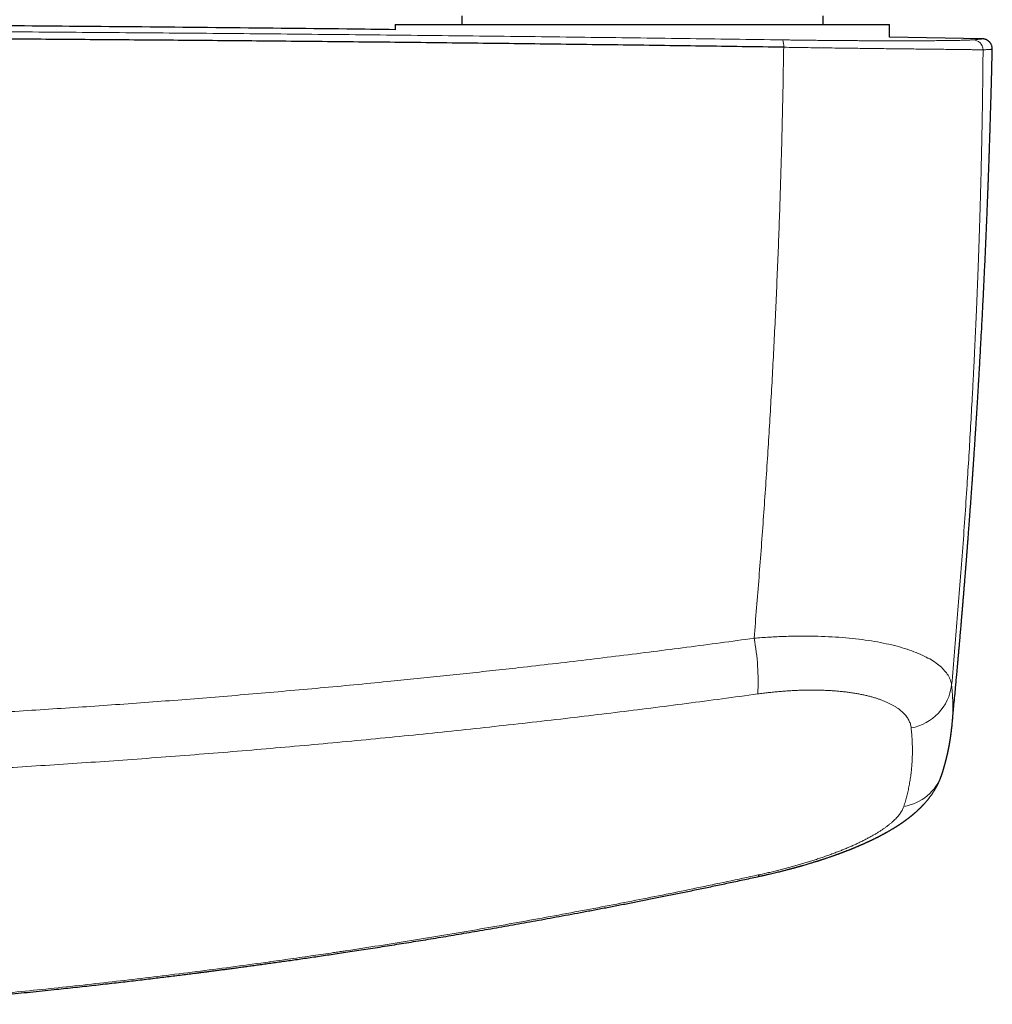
# Model space of a CAD drawing. Header units: millimetres. Extents: x 8 to 776, y 12 to 553.
# Tile 23 of 59: x 441 to 498, y 229 to 287. Entities that reach past the tile are written whole.
import ezdxf

# ---------------------------------------------------------------- set-up
doc = ezdxf.new("R2010")
doc.units = ezdxf.units.MM

msp = doc.modelspace()

# ---------------------------------------------------------------- linework, layer by layer
at = {"color": 7, "linetype": 'Continuous', "lineweight": 30}
for p, q in [((466.9, 287.143), (466.9, 286.643)), ((488.1, 286.643), (488.1, 287.143)), ((463, 286.643), (463, 286.328)), ((463, 286.643), (463, 286.328)), ((463, 286.643), (492, 286.643)), ((492, 285.893), (492, 286.643)), ((492, 285.893), (492, 286.643)), ((497.421, 285.804), (492, 285.904)), ((497.421, 285.804), (497.423, 285.804)), ((498.025, 285.189), (498.025, 285.189)), ((495.659, 245.495), (495.656, 245.468))]:
    msp.add_line(p, q, dxfattribs=at)
at = {"color": 8, "linetype": 'Continuous', "lineweight": 0, "flags": 128}
msp.add_lwpolyline([(484.294, 236.748), (484.306, 236.728), (484.316, 236.71), (484.327, 236.696), (484.336, 236.685), (484.345, 236.677), (484.354, 236.672), (484.361, 236.67), (484.366, 236.67)], dxfattribs=at)
at = {"color": 8, "linetype": 'Continuous', "lineweight": 0}
for centre, radius, start, end in [((484.68, 285.401), 1.109, 355.17612, 17.76897), ((496.884, 285.145), 0.599, 1.05711, 88.69191), ((471.132, 248.146), 13.154, 356.6055, 10.91665), ((492.734, 248.253), 2.928, 280.45191, 352.85011), ((492.4, 243.554), 2.816, 278.85061, 341.22762)]:
    msp.add_arc(centre, radius, start, end, dxfattribs=at)
at = {"color": 7, "linetype": 'Continuous', "lineweight": 30}
for points, knots in [([(463, 286.338), (462.05, 286.35), (458.537, 286.394), (452.463, 286.458), (444.989, 286.527), (437.729, 286.584), (430.683, 286.628), (423.636, 286.663), (416.59, 286.688), (409.543, 286.703), (402.282, 286.708), (394.809, 286.703), (387.121, 286.685), (379.434, 286.655), (371.747, 286.614), (364.06, 286.561), (356.373, 286.496), (349.019, 286.423), (344.229, 286.367), (342, 286.341)], [0, 0, 0, 0, 0.023559, 0.087088, 0.150617, 0.208853, 0.267088, 0.325324, 0.383561, 0.441797, 0.500033, 0.563564, 0.627094, 0.690625, 0.754155, 0.817685, 0.881214, 0.944743, 1, 1, 1, 1]), ([(485.785, 285.308), (484.165, 285.331), (480.925, 285.377), (476.062, 285.441), (471.196, 285.501), (466.328, 285.558), (461.458, 285.61), (456.679, 285.657), (451.99, 285.699), (447.393, 285.736), (442.795, 285.77), (438.195, 285.801), (433.594, 285.828), (428.992, 285.851), (424.39, 285.87), (419.787, 285.886), (415.183, 285.898), (410.606, 285.906), (406.057, 285.91), (401.534, 285.911), (397.012, 285.909), (392.463, 285.903), (387.886, 285.893), (383.282, 285.88), (378.679, 285.863), (374.077, 285.842), (369.503, 285.818), (364.957, 285.79), (360.44, 285.759), (355.924, 285.724), (351.379, 285.686), (346.805, 285.643), (342.201, 285.597), (337.6, 285.547), (333, 285.494), (328.402, 285.436), (323.807, 285.375), (320.746, 285.332), (319.215, 285.31)], [0, 0, 0, 0, 0.0292677, 0.0585355, 0.0878036, 0.1170719, 0.1463404, 0.1756091, 0.2032055, 0.230802, 0.2583986, 0.2859954, 0.3135923, 0.3411894, 0.3687865, 0.3963837, 0.423981, 0.4515783, 0.4786829, 0.5057876, 0.5328922, 0.5599969, 0.5875944, 0.6151918, 0.6427893, 0.6703867, 0.697984, 0.7250885, 0.7521929, 0.7792972, 0.8064015, 0.8340588, 0.8617159, 0.889373, 0.9170299, 0.9446868, 0.9723434, 1, 1, 1, 1]), ([(498.025, 285.189), (498.025, 285.212), (498.025, 285.256), (498.015, 285.321), (498, 285.381), (497.98, 285.435), (497.957, 285.484), (497.931, 285.529), (497.902, 285.569), (497.873, 285.605), (497.843, 285.636), (497.812, 285.663), (497.778, 285.689), (497.743, 285.713), (497.709, 285.733), (497.682, 285.746), (497.655, 285.758), (497.625, 285.77), (497.596, 285.779), (497.572, 285.785), (497.553, 285.79), (497.535, 285.794), (497.518, 285.796), (497.502, 285.799), (497.487, 285.801), (497.473, 285.802), (497.46, 285.803), (497.447, 285.804), (497.435, 285.804), (497.428, 285.804), (497.424, 285.804)], [0, 0, 0, 0, 0.032515, 0.0640077, 0.0941278, 0.1225777, 0.1491229, 0.1735955, 0.2000864, 0.2237707, 0.2466455, 0.2689886, 0.2907915, 0.3172829, 0.3412472, 0.3617976, 0.3803703, 0.4190042, 0.4603129, 0.4931049, 0.5276895, 0.5654169, 0.6073483, 0.6535252, 0.7039784, 0.7554863, 0.8108314, 0.8700259, 0.9330794, 1, 1, 1, 1]), ([(495.659, 245.495), (495.66, 245.508), (495.664, 245.541), (495.669, 245.596), (495.677, 245.683), (495.688, 245.797), (495.703, 245.947), (495.718, 246.114), (495.736, 246.297), (495.78, 246.766), (495.829, 247.289), (495.882, 247.862), (495.914, 248.208), (495.949, 248.596), (495.976, 248.893), (495.994, 249.097), (496.001, 249.167), (496.006, 249.231), (496.012, 249.289), (496.016, 249.343), (496.021, 249.392), (496.025, 249.437), (496.028, 249.473), (496.031, 249.503), (496.033, 249.529), (496.035, 249.557), (496.039, 249.592), (496.042, 249.636), (496.047, 249.687), (496.053, 249.75), (496.059, 249.827), (496.067, 249.917), (496.076, 250.018), (496.086, 250.127), (496.096, 250.239), (496.114, 250.445), (496.139, 250.741), (496.173, 251.123), (496.2, 251.447), (496.223, 251.715), (496.242, 251.933), (496.26, 252.155), (496.28, 252.385), (496.299, 252.622), (496.32, 252.867), (496.341, 253.118), (496.362, 253.378), (496.383, 253.642), (496.405, 253.909), (496.427, 254.18), (496.445, 254.407), (496.46, 254.589), (496.47, 254.719), (496.48, 254.843), (496.489, 254.96), (496.498, 255.073), (496.507, 255.182), (496.515, 255.285), (496.522, 255.379), (496.529, 255.464), (496.535, 255.539), (496.54, 255.605), (496.544, 255.661), (496.548, 255.707), (496.55, 255.743), (496.552, 255.77), (496.554, 255.795), (496.556, 255.822), (496.559, 255.858), (496.563, 255.905), (496.567, 255.964), (496.573, 256.038), (496.58, 256.128), (496.588, 256.236), (496.597, 256.354), (496.607, 256.479), (496.617, 256.61), (496.627, 256.747), (496.638, 256.893), (496.65, 257.048), (496.662, 257.212), (496.675, 257.385), (496.688, 257.561), (496.702, 257.74), (496.715, 257.922), (496.729, 258.111), (496.743, 258.307), (496.757, 258.505), (496.774, 258.734), (496.792, 258.99), (496.812, 259.27), (496.831, 259.54), (496.85, 259.799), (496.867, 260.048), (496.883, 260.285), (496.899, 260.512), (496.914, 260.728), (496.928, 260.934), (496.941, 261.129), (496.953, 261.313), (496.965, 261.486), (496.976, 261.649), (496.986, 261.806), (496.996, 261.962), (497.007, 262.123), (497.018, 262.289), (497.029, 262.462), (497.042, 262.664), (497.057, 262.898), (497.074, 263.165), (497.092, 263.444), (497.11, 263.735), (497.129, 264.035), (497.148, 264.345), (497.168, 264.664), (497.188, 264.995), (497.207, 265.313), (497.225, 265.617), (497.242, 265.905), (497.259, 266.199), (497.276, 266.496), (497.299, 266.891), (497.326, 267.386), (497.363, 268.054), (497.404, 268.8), (497.447, 269.627), (497.489, 270.464), (497.531, 271.311), (497.572, 272.169), (497.606, 272.901), (497.633, 273.504), (497.649, 273.879), (497.661, 274.16), (497.669, 274.343), (497.677, 274.522), (497.684, 274.704), (497.692, 274.889), (497.7, 275.076), (497.707, 275.255), (497.714, 275.423), (497.721, 275.583), (497.727, 275.732), (497.732, 275.872), (497.737, 276.001), (497.742, 276.121), (497.746, 276.233), (497.751, 276.336), (497.754, 276.43), (497.757, 276.516), (497.76, 276.593), (497.763, 276.661), (497.765, 276.72), (497.767, 276.771), (497.769, 276.813), (497.77, 276.849), (497.771, 276.877), (497.772, 276.902), (497.773, 276.925), (497.774, 276.955), (497.776, 276.994), (497.778, 277.044), (497.78, 277.104), (497.783, 277.175), (497.786, 277.256), (497.789, 277.348), (497.793, 277.448), (497.797, 277.555), (497.801, 277.67), (497.805, 277.793), (497.81, 277.926), (497.815, 278.068), (497.821, 278.216), (497.826, 278.37), (497.832, 278.529), (497.838, 278.697), (497.844, 278.872), (497.85, 279.068), (497.858, 279.286), (497.866, 279.527), (497.874, 279.779), (497.883, 280.043), (497.891, 280.318), (497.9, 280.599), (497.909, 280.886), (497.918, 281.177), (497.927, 281.479), (497.936, 281.791), (497.945, 282.113), (497.955, 282.446), (497.964, 282.789), (497.974, 283.142), (497.983, 283.506), (497.993, 283.877), (498.002, 284.257), (498.011, 284.644), (498.019, 284.956), (498.023, 285.139), (498.024, 285.189)], [0, 0, 0, 0, 0.000915, 0.00244, 0.004078, 0.007406, 0.010881, 0.01521, 0.019747, 0.024484, 0.050043, 0.058526, 0.067082, 0.075747, 0.087352, 0.089188, 0.090921, 0.092508, 0.093951, 0.095249, 0.096524, 0.09762, 0.098536, 0.099272, 0.099839, 0.100456, 0.101356, 0.102442, 0.103715, 0.105175, 0.107156, 0.109402, 0.111913, 0.114672, 0.117475, 0.120256, 0.130021, 0.13952, 0.148755, 0.154168, 0.159511, 0.165016, 0.170739, 0.17668, 0.182728, 0.188987, 0.195457, 0.202137, 0.20868, 0.215413, 0.222336, 0.225666, 0.228953, 0.232052, 0.234963, 0.237685, 0.240499, 0.243078, 0.245421, 0.247529, 0.249402, 0.251039, 0.252441, 0.253607, 0.254453, 0.255109, 0.255657, 0.256324, 0.257124, 0.258375, 0.259852, 0.261495, 0.263924, 0.266614, 0.269564, 0.272775, 0.275979, 0.279406, 0.283057, 0.286931, 0.291028, 0.295348, 0.299892, 0.304253, 0.308802, 0.313538, 0.318462, 0.323476, 0.328381, 0.335668, 0.342688, 0.349441, 0.355926, 0.362144, 0.368094, 0.373777, 0.379193, 0.384341, 0.389222, 0.393836, 0.398183, 0.402262, 0.406074, 0.410009, 0.414031, 0.418209, 0.422544, 0.427036, 0.433466, 0.440193, 0.447216, 0.454535, 0.462152, 0.469921, 0.477977, 0.486319, 0.494947, 0.502057, 0.509349, 0.516801, 0.524304, 0.531845, 0.546771, 0.561847, 0.582478, 0.603383, 0.624562, 0.646015, 0.667742, 0.689744, 0.701619, 0.713571, 0.718289, 0.722971, 0.727495, 0.731856, 0.736834, 0.741579, 0.746093, 0.750375, 0.754424, 0.758242, 0.761737, 0.765012, 0.768066, 0.7709, 0.773514, 0.775907, 0.77808, 0.780033, 0.781765, 0.783277, 0.784568, 0.785639, 0.786493, 0.787274, 0.78782, 0.78837, 0.789097, 0.790094, 0.791362, 0.7929, 0.794709, 0.796788, 0.799138, 0.801759, 0.804449, 0.807375, 0.810536, 0.813934, 0.817568, 0.821437, 0.825302, 0.829376, 0.83366, 0.838155, 0.842859, 0.84872, 0.854878, 0.861332, 0.868083, 0.875131, 0.882475, 0.889672, 0.897133, 0.904859, 0.912849, 0.921103, 0.929622, 0.938406, 0.947454, 0.956768, 0.966346, 0.976012, 0.985934, 0.996112, 1, 1, 1, 1]), ([(495.067, 242.647), (495.071, 242.659), (495.077, 242.68), (495.087, 242.71), (495.096, 242.737), (495.103, 242.76), (495.11, 242.781), (495.116, 242.799), (495.121, 242.818), (495.127, 242.836), (495.133, 242.856), (495.14, 242.878), (495.147, 242.903), (495.154, 242.925), (495.16, 242.945), (495.165, 242.961), (495.169, 242.975), (495.173, 242.986), (495.176, 242.997), (495.179, 243.008), (495.183, 243.022), (495.188, 243.038), (495.193, 243.058), (495.199, 243.077), (495.204, 243.094), (495.208, 243.109), (495.213, 243.124), (495.217, 243.139), (495.222, 243.155), (495.227, 243.174), (495.233, 243.197), (495.241, 243.225), (495.25, 243.256), (495.257, 243.284), (495.263, 243.307), (495.268, 243.323), (495.272, 243.337), (495.275, 243.351), (495.279, 243.366), (495.284, 243.383), (495.289, 243.402), (495.294, 243.421), (495.298, 243.439), (495.302, 243.454), (495.305, 243.467), (495.308, 243.478), (495.311, 243.49), (495.315, 243.504), (495.319, 243.521), (495.324, 243.539), (495.328, 243.558), (495.333, 243.575), (495.336, 243.59), (495.339, 243.602), (495.342, 243.615), (495.346, 243.628), (495.35, 243.644), (495.354, 243.663), (495.359, 243.683), (495.364, 243.705), (495.369, 243.728), (495.375, 243.751), (495.381, 243.778), (495.389, 243.812), (495.398, 243.855), (495.408, 243.898), (495.418, 243.941), (495.427, 243.984), (495.435, 244.025), (495.443, 244.063), (495.45, 244.098), (495.458, 244.133), (495.465, 244.169), (495.472, 244.204), (495.477, 244.233), (495.482, 244.257), (495.486, 244.276), (495.49, 244.298), (495.494, 244.321), (495.498, 244.343), (495.502, 244.362), (495.504, 244.377), (495.507, 244.39), (495.509, 244.401), (495.511, 244.412), (495.513, 244.424), (495.516, 244.439), (495.519, 244.457), (495.522, 244.476), (495.525, 244.494), (495.528, 244.511), (495.53, 244.524), (495.532, 244.535), (495.534, 244.545), (495.536, 244.556), (495.538, 244.571), (495.542, 244.593), (495.546, 244.62), (495.551, 244.649), (495.556, 244.681), (495.56, 244.708), (495.564, 244.73), (495.566, 244.744), (495.568, 244.757), (495.57, 244.769), (495.572, 244.782), (495.574, 244.797), (495.577, 244.816), (495.58, 244.84), (495.584, 244.866), (495.587, 244.891), (495.591, 244.914), (495.594, 244.937), (495.597, 244.96), (495.601, 244.985), (495.604, 245.011), (495.607, 245.036), (495.611, 245.061), (495.614, 245.084), (495.616, 245.107), (495.619, 245.129), (495.622, 245.152), (495.625, 245.178), (495.629, 245.207), (495.632, 245.233), (495.634, 245.253), (495.635, 245.266), (495.637, 245.277), (495.638, 245.287), (495.639, 245.296), (495.64, 245.304), (495.641, 245.314), (495.642, 245.325), (495.644, 245.34), (495.646, 245.358), (495.648, 245.38), (495.65, 245.404), (495.653, 245.432), (495.655, 245.451), (495.656, 245.461)], [0, 0, 0, 0, 0.0124, 0.023452, 0.033156, 0.041511, 0.048893, 0.05576, 0.062112, 0.06869, 0.075927, 0.084006, 0.092925, 0.102595, 0.109039, 0.114745, 0.119712, 0.123941, 0.127464, 0.131331, 0.136053, 0.142234, 0.149448, 0.156766, 0.163053, 0.168305, 0.173516, 0.178631, 0.184598, 0.191418, 0.199051, 0.209758, 0.221161, 0.233239, 0.240016, 0.245854, 0.250753, 0.255289, 0.260663, 0.266793, 0.273769, 0.281148, 0.287677, 0.292894, 0.297317, 0.301065, 0.30531, 0.31035, 0.316184, 0.322813, 0.330139, 0.336434, 0.341695, 0.345921, 0.34988, 0.354722, 0.360459, 0.36709, 0.374594, 0.382058, 0.391045, 0.399142, 0.406346, 0.420378, 0.435871, 0.451448, 0.466718, 0.481725, 0.497463, 0.510368, 0.522196, 0.534092, 0.54751, 0.560583, 0.572003, 0.578307, 0.585282, 0.592928, 0.601247, 0.609838, 0.615859, 0.621167, 0.62576, 0.62964, 0.633051, 0.637417, 0.642713, 0.648937, 0.656027, 0.662695, 0.668432, 0.672991, 0.676723, 0.680093, 0.683858, 0.688028, 0.69648, 0.706104, 0.716496, 0.727621, 0.739325, 0.745342, 0.750444, 0.754631, 0.758485, 0.76303, 0.768284, 0.774247, 0.783596, 0.79302, 0.801607, 0.809357, 0.817492, 0.825449, 0.834087, 0.843332, 0.852382, 0.861019, 0.869068, 0.876856, 0.884386, 0.892297, 0.901333, 0.911495, 0.922616, 0.927729, 0.932282, 0.936272, 0.939702, 0.94257, 0.94493, 0.948156, 0.952185, 0.95734, 0.96362, 0.971027, 0.979559, 0.989217, 1, 1, 1, 1]), ([(484.366, 236.67), (484.432, 236.685), (484.561, 236.713), (484.75, 236.755), (484.928, 236.796), (485.096, 236.835), (485.253, 236.873), (485.398, 236.908), (485.53, 236.94), (485.65, 236.97), (485.761, 236.998), (485.864, 237.024), (485.957, 237.049), (486.042, 237.071), (486.118, 237.091), (486.185, 237.108), (486.243, 237.124), (486.293, 237.137), (486.334, 237.148), (486.366, 237.157), (486.392, 237.164), (486.412, 237.17), (486.429, 237.174), (486.445, 237.179), (486.466, 237.184), (486.495, 237.192), (486.534, 237.203), (486.58, 237.216), (486.629, 237.23), (486.682, 237.244), (486.738, 237.26), (486.794, 237.276), (486.85, 237.292), (486.932, 237.315), (487.038, 237.346), (487.165, 237.384), (487.282, 237.418), (487.39, 237.451), (487.488, 237.481), (487.578, 237.508), (487.658, 237.533), (487.73, 237.556), (487.79, 237.575), (487.84, 237.591), (487.88, 237.604), (487.916, 237.615), (487.949, 237.626), (487.982, 237.636), (488.016, 237.648), (488.055, 237.66), (488.102, 237.676), (488.155, 237.693), (488.216, 237.713), (488.314, 237.746), (488.447, 237.791), (488.575, 237.835), (488.668, 237.868), (488.724, 237.887), (488.779, 237.907), (488.83, 237.925), (488.875, 237.941), (488.911, 237.954), (488.938, 237.964), (488.956, 237.971), (488.97, 237.975), (488.984, 237.98), (489.002, 237.987), (489.027, 237.996), (489.057, 238.007), (489.09, 238.019), (489.132, 238.035), (489.179, 238.052), (489.23, 238.071), (489.278, 238.09), (489.327, 238.108), (489.379, 238.128), (489.438, 238.15), (489.502, 238.175), (489.564, 238.199), (489.619, 238.221), (489.661, 238.238), (489.691, 238.249), (489.71, 238.257), (489.723, 238.262), (489.737, 238.268), (489.758, 238.276), (489.785, 238.287), (489.817, 238.3), (489.851, 238.314), (489.885, 238.328), (489.918, 238.341), (489.958, 238.358), (490.006, 238.378), (490.061, 238.401), (490.117, 238.424), (490.17, 238.447), (490.221, 238.468), (490.267, 238.488), (490.312, 238.507), (490.36, 238.528), (490.413, 238.551), (490.47, 238.577), (490.527, 238.602), (490.578, 238.625), (490.619, 238.644), (490.655, 238.66), (490.689, 238.676), (490.726, 238.693), (490.762, 238.71), (490.796, 238.725), (490.826, 238.739), (490.853, 238.752), (490.878, 238.764), (490.91, 238.779), (490.952, 238.799), (491.002, 238.823), (491.053, 238.848), (491.102, 238.872), (491.151, 238.896), (491.194, 238.917), (491.233, 238.937), (491.267, 238.954), (491.304, 238.973), (491.34, 238.991), (491.372, 239.008), (491.4, 239.022), (491.426, 239.035), (491.454, 239.05), (491.488, 239.068), (491.525, 239.087), (491.567, 239.11), (491.611, 239.133), (491.658, 239.158), (491.704, 239.183), (491.748, 239.208), (491.79, 239.231), (491.836, 239.257), (491.887, 239.286), (491.94, 239.316), (491.995, 239.348), (492.052, 239.38), (492.108, 239.414), (492.152, 239.44), (492.185, 239.46), (492.209, 239.474), (492.23, 239.488), (492.248, 239.498), (492.262, 239.507), (492.277, 239.516), (492.294, 239.527), (492.315, 239.54), (492.339, 239.555), (492.364, 239.57), (492.387, 239.585), (492.409, 239.599), (492.432, 239.613), (492.457, 239.629), (492.487, 239.649), (492.519, 239.669), (492.551, 239.69), (492.578, 239.709), (492.601, 239.724), (492.622, 239.738), (492.643, 239.752), (492.664, 239.766), (492.684, 239.78), (492.701, 239.791), (492.717, 239.802), (492.735, 239.815), (492.757, 239.83), (492.78, 239.846), (492.804, 239.863), (492.828, 239.879), (492.852, 239.896), (492.873, 239.912), (492.895, 239.927), (492.916, 239.942), (492.938, 239.959), (492.96, 239.974), (492.979, 239.989), (492.998, 240.003), (493.019, 240.018), (493.043, 240.036), (493.066, 240.053), (493.087, 240.069), (493.105, 240.083), (493.121, 240.095), (493.134, 240.106), (493.146, 240.115), (493.157, 240.124), (493.169, 240.133), (493.183, 240.144), (493.201, 240.157), (493.221, 240.173), (493.24, 240.189), (493.259, 240.204), (493.275, 240.217), (493.291, 240.23), (493.31, 240.245), (493.331, 240.262), (493.353, 240.28), (493.373, 240.298), (493.391, 240.313), (493.408, 240.326), (493.426, 240.342), (493.448, 240.361), (493.473, 240.382), (493.498, 240.404), (493.521, 240.424), (493.541, 240.442), (493.562, 240.46), (493.587, 240.482), (493.615, 240.508), (493.645, 240.535), (493.671, 240.56), (493.696, 240.583), (493.723, 240.609), (493.751, 240.636), (493.779, 240.662), (493.803, 240.686), (493.826, 240.709), (493.848, 240.731), (493.872, 240.755), (493.897, 240.781), (493.924, 240.808), (493.949, 240.835), (493.973, 240.86), (493.993, 240.882), (494.011, 240.901), (494.027, 240.919), (494.044, 240.937), (494.062, 240.957), (494.089, 240.987), (494.123, 241.026), (494.16, 241.068), (494.192, 241.107), (494.223, 241.144), (494.253, 241.181), (494.284, 241.219), (494.315, 241.258), (494.348, 241.301), (494.382, 241.346), (494.415, 241.391), (494.451, 241.441), (494.491, 241.498), (494.535, 241.563), (494.58, 241.632), (494.625, 241.702), (494.663, 241.766), (494.696, 241.822), (494.724, 241.87), (494.752, 241.921), (494.779, 241.972), (494.806, 242.022), (494.83, 242.071), (494.853, 242.117), (494.874, 242.162), (494.895, 242.208), (494.917, 242.256), (494.94, 242.309), (494.961, 242.359), (494.979, 242.403), (494.994, 242.442), (495.008, 242.479), (495.018, 242.507), (495.026, 242.527), (495.03, 242.541), (495.035, 242.554), (495.04, 242.569), (495.047, 242.589), (495.056, 242.616), (495.063, 242.636), (495.067, 242.647)], [0, 0, 0, 0, 0.013294, 0.025921, 0.037883, 0.04918, 0.059811, 0.069776, 0.078563, 0.086757, 0.09436, 0.10137, 0.107788, 0.113613, 0.118846, 0.123485, 0.127532, 0.130985, 0.133799, 0.13604, 0.137713, 0.139107, 0.140213, 0.141249, 0.142528, 0.14454, 0.147288, 0.150774, 0.154031, 0.157744, 0.161787, 0.165765, 0.16965, 0.173442, 0.183136, 0.192159, 0.200509, 0.208186, 0.21531, 0.221735, 0.22752, 0.232751, 0.237428, 0.240714, 0.243658, 0.246259, 0.248545, 0.251008, 0.253357, 0.256208, 0.259619, 0.26359, 0.268123, 0.273145, 0.285363, 0.297949, 0.302182, 0.306455, 0.310768, 0.314775, 0.318185, 0.320996, 0.323209, 0.324382, 0.325273, 0.326243, 0.327672, 0.329557, 0.331901, 0.334618, 0.337271, 0.341689, 0.345698, 0.349298, 0.352977, 0.357136, 0.361774, 0.366894, 0.372464, 0.376673, 0.380076, 0.382672, 0.383823, 0.384725, 0.385855, 0.387366, 0.389663, 0.392445, 0.39526, 0.398013, 0.400705, 0.403333, 0.407927, 0.412517, 0.417109, 0.421696, 0.425973, 0.42979, 0.433435, 0.437297, 0.441928, 0.446934, 0.45201, 0.456591, 0.460124, 0.462735, 0.465895, 0.469149, 0.472341, 0.475449, 0.478117, 0.480308, 0.482396, 0.484809, 0.489005, 0.493585, 0.498225, 0.502631, 0.507075, 0.51153, 0.514494, 0.517587, 0.521093, 0.52466, 0.527651, 0.53008, 0.532277, 0.535036, 0.538072, 0.541662, 0.54569, 0.550019, 0.554306, 0.559062, 0.563307, 0.567083, 0.571376, 0.576788, 0.582112, 0.587199, 0.593185, 0.598991, 0.604205, 0.606607, 0.609193, 0.611444, 0.613244, 0.614593, 0.615938, 0.617717, 0.61993, 0.622472, 0.625266, 0.627722, 0.629855, 0.632135, 0.634804, 0.63771, 0.641631, 0.644977, 0.647914, 0.650509, 0.652356, 0.65465, 0.657233, 0.659424, 0.66114, 0.66268, 0.664668, 0.667105, 0.669851, 0.672365, 0.675225, 0.677701, 0.680188, 0.682454, 0.684851, 0.687411, 0.689946, 0.692103, 0.694135, 0.696439, 0.699279, 0.70203, 0.704451, 0.706541, 0.708317, 0.709919, 0.711263, 0.712487, 0.713745, 0.715391, 0.717442, 0.719802, 0.722425, 0.724492, 0.726256, 0.728186, 0.730341, 0.732887, 0.735652, 0.73826, 0.740364, 0.742187, 0.744194, 0.747036, 0.750166, 0.753466, 0.756237, 0.758554, 0.761018, 0.763793, 0.767812, 0.771778, 0.774861, 0.777808, 0.781238, 0.785203, 0.788696, 0.791885, 0.794778, 0.797567, 0.800529, 0.80403, 0.807657, 0.811168, 0.814334, 0.817167, 0.819374, 0.821573, 0.823759, 0.826167, 0.829049, 0.834984, 0.84015, 0.844461, 0.84883, 0.85331, 0.857626, 0.861998, 0.866978, 0.87225, 0.877386, 0.882052, 0.88888, 0.895895, 0.9032, 0.910545, 0.917931, 0.922791, 0.927669, 0.932581, 0.937713, 0.94279, 0.94739, 0.951706, 0.955949, 0.9602, 0.964658, 0.969596, 0.974824, 0.978261, 0.981796, 0.985162, 0.988175, 0.989408, 0.99061, 0.991782, 0.992997, 0.99473, 0.997064, 1, 1, 1, 1]), ([(433.686, 229.16), (433.754, 229.165), (433.937, 229.18), (434.232, 229.204), (434.568, 229.232), (434.9, 229.26), (435.227, 229.288), (435.55, 229.315), (435.861, 229.342), (436.16, 229.368), (436.448, 229.393), (436.72, 229.417), (436.978, 229.44), (437.227, 229.463), (437.474, 229.485), (437.721, 229.508), (438.254, 229.557), (439.072, 229.633), (440.276, 229.749), (441.579, 229.879), (442.698, 229.995), (443.533, 230.083), (444.083, 230.143), (444.629, 230.202), (445.171, 230.262), (445.707, 230.322), (446.238, 230.382), (446.759, 230.442), (447.271, 230.501), (447.773, 230.56), (448.266, 230.618), (448.74, 230.675), (449.197, 230.731), (449.637, 230.784), (450.068, 230.838), (450.491, 230.89), (450.905, 230.942), (451.251, 230.986), (451.536, 231.023), (451.765, 231.052), (452.005, 231.083), (452.256, 231.115), (452.516, 231.149), (452.786, 231.185), (453.064, 231.221), (453.352, 231.259), (453.653, 231.299), (453.966, 231.341), (454.292, 231.385), (454.629, 231.431), (454.976, 231.479), (455.332, 231.527), (455.697, 231.578), (456.069, 231.63), (456.452, 231.684), (456.849, 231.74), (457.258, 231.798), (457.681, 231.859), (458.115, 231.922), (458.559, 231.987), (459.015, 232.054), (459.481, 232.123), (459.967, 232.196), (460.474, 232.273), (461.003, 232.353), (461.543, 232.436), (462.096, 232.522), (462.66, 232.611), (463.226, 232.7), (463.791, 232.791), (464.356, 232.882), (464.932, 232.976), (465.519, 233.073), (466.116, 233.172), (466.724, 233.274), (467.342, 233.379), (467.971, 233.486), (468.611, 233.597), (469.257, 233.71), (469.91, 233.825), (470.569, 233.942), (471.238, 234.062), (471.922, 234.187), (472.621, 234.315), (473.334, 234.447), (474.057, 234.583), (474.791, 234.722), (475.531, 234.864), (476.277, 235.008), (477.029, 235.155), (477.79, 235.305), (478.568, 235.46), (479.36, 235.62), (480.169, 235.785), (480.988, 235.954), (481.817, 236.127), (482.657, 236.304), (483.508, 236.485), (484.078, 236.608), (484.365, 236.67)], [0, 0, 0, 0, 0.003968, 0.010735, 0.017302, 0.023669, 0.030203, 0.036512, 0.042597, 0.048457, 0.054092, 0.059503, 0.064403, 0.069242, 0.07408, 0.078919, 0.083757, 0.105358, 0.126959, 0.154452, 0.181947, 0.192749, 0.203551, 0.214287, 0.224849, 0.235443, 0.245853, 0.256079, 0.266121, 0.275978, 0.285651, 0.295141, 0.303938, 0.312571, 0.32104, 0.329344, 0.337484, 0.345461, 0.349757, 0.354266, 0.358988, 0.363924, 0.369072, 0.374336, 0.379805, 0.38548, 0.39136, 0.397559, 0.40397, 0.410595, 0.417433, 0.424484, 0.431616, 0.438954, 0.446497, 0.454247, 0.462366, 0.470699, 0.479247, 0.488008, 0.496984, 0.506174, 0.515578, 0.525764, 0.53619, 0.546856, 0.557762, 0.568908, 0.580294, 0.591249, 0.602419, 0.613802, 0.625398, 0.637209, 0.649233, 0.661471, 0.673923, 0.686589, 0.69947, 0.712328, 0.725394, 0.738666, 0.752146, 0.766083, 0.780234, 0.794601, 0.809182, 0.823978, 0.83872, 0.853669, 0.868826, 0.884191, 0.900084, 0.916194, 0.932521, 0.949064, 0.965825, 0.982804, 1, 1, 1, 1])]:
    msp.add_open_spline(points, degree=3, knots=knots, dxfattribs=at)
at = {"color": 8, "linetype": 'Continuous', "lineweight": 0}
for points, knots in [([(485.736, 285.739), (483.8, 285.767), (479.928, 285.821), (474.115, 285.895), (468.298, 285.964), (462.479, 286.027), (456.656, 286.084), (450.831, 286.135), (445.003, 286.181), (439.407, 286.219), (434.042, 286.25), (428.909, 286.276), (423.775, 286.297), (418.846, 286.313), (414.121, 286.324), (409.783, 286.331), (406.367, 286.334), (404.202, 286.335), (403.249, 286.335), (402.864, 286.335), (402.722, 286.335), (402.677, 286.335), (402.633, 286.335), (402.589, 286.335), (402.544, 286.335), (402.383, 286.335), (402.093, 286.335), (401.661, 286.335), (401.192, 286.335), (400.685, 286.335), (400.142, 286.335), (399.573, 286.334), (398.98, 286.334), (398.365, 286.334), (397.717, 286.333), (397.035, 286.333), (396.291, 286.332), (395.482, 286.331), (394.604, 286.33), (393.685, 286.329), (392.724, 286.327), (391.722, 286.325), (390.68, 286.323), (389.595, 286.321), (388.49, 286.319), (387.364, 286.316), (386.219, 286.313), (385.036, 286.309), (383.817, 286.306), (382.56, 286.301), (381.292, 286.297), (380.013, 286.292), (378.726, 286.287), (377.406, 286.282), (376.053, 286.276), (374.666, 286.269), (373.247, 286.262), (371.795, 286.255), (370.309, 286.247), (368.791, 286.238), (367.186, 286.229), (365.492, 286.218), (363.781, 286.207), (362.581, 286.199), (361.905, 286.195), (361.692, 286.193), (361.479, 286.192), (361.265, 286.19), (361.051, 286.189), (360.209, 286.183), (358.755, 286.172), (356.705, 286.156), (354.702, 286.14), (352.745, 286.124), (350.845, 286.107), (349.002, 286.091), (347.215, 286.074), (345.473, 286.057), (343.765, 286.04), (342.091, 286.023), (340.451, 286.006), (338.859, 285.989), (337.312, 285.972), (335.812, 285.955), (334.359, 285.938), (332.952, 285.921), (331.592, 285.905), (330.278, 285.889), (329.01, 285.873), (327.789, 285.857), (326.614, 285.842), (325.485, 285.827), (324.431, 285.813), (323.45, 285.8), (322.537, 285.788), (321.664, 285.775), (320.829, 285.764), (320.033, 285.753), (319.516, 285.745), (319.264, 285.742)], [0, 0, 0, 0, 0.034999, 0.069998, 0.104998, 0.139997, 0.174997, 0.209997, 0.244997, 0.279997, 0.310798, 0.341598, 0.372398, 0.403199, 0.430303, 0.457407, 0.481259, 0.491754, 0.496371, 0.498403, 0.498669, 0.498935, 0.499201, 0.499467, 0.499733, 0.5, 0.502366, 0.504956, 0.50777, 0.510807, 0.514068, 0.517552, 0.521042, 0.524731, 0.528619, 0.532705, 0.536991, 0.542008, 0.547273, 0.552785, 0.558545, 0.564553, 0.570808, 0.57731, 0.584061, 0.590705, 0.597573, 0.604664, 0.611979, 0.619518, 0.62728, 0.634803, 0.642526, 0.650446, 0.658566, 0.666885, 0.675402, 0.684118, 0.693032, 0.702146, 0.711458, 0.721931, 0.732644, 0.742271, 0.743546, 0.744823, 0.746104, 0.747388, 0.748675, 0.749966, 0.762554, 0.774865, 0.786899, 0.798655, 0.810135, 0.82114, 0.831878, 0.842348, 0.852551, 0.862687, 0.872544, 0.882124, 0.891424, 0.900447, 0.909191, 0.917657, 0.925845, 0.933754, 0.941385, 0.948738, 0.955812, 0.962608, 0.969126, 0.974857, 0.980353, 0.985615, 0.990644, 0.995439, 1, 1, 1, 1]), ([(496.898, 285.744), (496.883, 285.742), (496.852, 285.74), (496.791, 285.736), (496.718, 285.732), (496.633, 285.728), (496.537, 285.725), (496.431, 285.721), (496.316, 285.718), (496.193, 285.715), (496.06, 285.712), (495.917, 285.709), (495.769, 285.707), (495.616, 285.704), (495.461, 285.702), (495.297, 285.7), (495.125, 285.698), (494.946, 285.696), (494.759, 285.695), (494.562, 285.693), (494.355, 285.692), (494.139, 285.69), (493.941, 285.689), (493.762, 285.689), (493.613, 285.688), (493.493, 285.688), (493.423, 285.688), (493.397, 285.688), (493.39, 285.688), (493.383, 285.687), (493.376, 285.687), (493.369, 285.687), (493.362, 285.687), (493.346, 285.687), (493.32, 285.687), (493.28, 285.687), (493.231, 285.687), (493.174, 285.687), (493.108, 285.687), (493.034, 285.687), (492.951, 285.687), (492.859, 285.687), (492.759, 285.687), (492.649, 285.687), (492.531, 285.687), (492.402, 285.687), (492.277, 285.687), (492.155, 285.687), (492.039, 285.687), (491.904, 285.687), (491.798, 285.687), (491.725, 285.688), (491.704, 285.688), (491.684, 285.688), (491.664, 285.688), (491.586, 285.688), (491.45, 285.688), (491.249, 285.689), (491.044, 285.69), (490.837, 285.691), (490.637, 285.692), (490.451, 285.693), (490.28, 285.693), (490.162, 285.694), (490.09, 285.695), (490.06, 285.695), (490.03, 285.695), (490.001, 285.695), (489.972, 285.695), (489.943, 285.696), (489.914, 285.696), (489.792, 285.697), (489.573, 285.698), (489.256, 285.7), (488.935, 285.703), (488.611, 285.706), (488.283, 285.709), (487.952, 285.712), (487.627, 285.715), (487.309, 285.719), (486.998, 285.723), (486.685, 285.726), (486.37, 285.731), (486.054, 285.735), (485.842, 285.738), (485.736, 285.739)], [0, 0, 0, 0, 0.023472, 0.046917, 0.070337, 0.093736, 0.117114, 0.140475, 0.162486, 0.184485, 0.206473, 0.228452, 0.250422, 0.270372, 0.290317, 0.31026, 0.330203, 0.350147, 0.370094, 0.390045, 0.410537, 0.43104, 0.451557, 0.465108, 0.478667, 0.490607, 0.495863, 0.496454, 0.497044, 0.497634, 0.498224, 0.498814, 0.499404, 0.499995, 0.502656, 0.506005, 0.510043, 0.514769, 0.520087, 0.526071, 0.532719, 0.540032, 0.548009, 0.55649, 0.565611, 0.575371, 0.585771, 0.593953, 0.602491, 0.611386, 0.623671, 0.625482, 0.626898, 0.62831, 0.629716, 0.631118, 0.645072, 0.658537, 0.673243, 0.687318, 0.700762, 0.713576, 0.724331, 0.734598, 0.736557, 0.738498, 0.74042, 0.742323, 0.744207, 0.746073, 0.747919, 0.749747, 0.769749, 0.789748, 0.809745, 0.829742, 0.84974, 0.86974, 0.889746, 0.908092, 0.926446, 0.944811, 0.963189, 0.981584, 1, 1, 1, 1]), ([(497.423, 285.804), (497.426, 285.804), (497.435, 285.804), (497.438, 285.803), (497.434, 285.801), (497.418, 285.798), (497.391, 285.794), (497.352, 285.79), (497.303, 285.784), (497.243, 285.778), (497.173, 285.77), (497.092, 285.762), (497.002, 285.753), (496.932, 285.747), (496.898, 285.744)], [0, 0, 0, 0, 0.0427559, 0.1301978, 0.2176417, 0.3050972, 0.3925737, 0.4800805, 0.5676271, 0.6552228, 0.7413109, 0.8274641, 0.9136909, 1, 1, 1, 1]), ([(484.049, 250.637), (484.098, 251.233), (484.199, 252.425), (484.341, 254.214), (484.477, 256.007), (484.607, 257.802), (484.732, 259.601), (484.847, 261.368), (484.954, 263.104), (485.054, 264.808), (485.148, 266.514), (485.236, 268.223), (485.318, 269.934), (485.395, 271.647), (485.465, 273.363), (485.53, 275.081), (485.588, 276.801), (485.64, 278.513), (485.686, 280.217), (485.725, 281.912), (485.759, 283.61), (485.777, 284.741), (485.785, 285.308)], [0, 0, 0, 0, 0.051139, 0.102401, 0.153786, 0.205295, 0.256927, 0.308684, 0.357596, 0.406619, 0.455753, 0.504998, 0.554354, 0.603821, 0.653401, 0.703092, 0.752895, 0.802811, 0.851944, 0.901187, 0.950539, 1, 1, 1, 1]), ([(497.483, 285.156), (497.453, 285.156), (497.392, 285.158), (497.25, 285.16), (497.071, 285.163), (496.852, 285.166), (496.595, 285.17), (496.3, 285.173), (495.968, 285.177), (495.599, 285.181), (495.195, 285.186), (494.756, 285.191), (494.282, 285.196), (493.799, 285.201), (493.313, 285.207), (492.83, 285.212), (492.326, 285.218), (491.803, 285.224), (491.262, 285.231), (490.704, 285.238), (490.13, 285.245), (489.542, 285.253), (488.941, 285.261), (488.328, 285.27), (487.705, 285.279), (487.072, 285.288), (486.432, 285.297), (486.001, 285.304), (485.785, 285.308)], [0, 0, 0, 0, 0.041799, 0.083521, 0.12518, 0.166789, 0.208358, 0.2499, 0.291427, 0.332953, 0.374495, 0.416073, 0.457711, 0.499439, 0.535239, 0.571014, 0.606769, 0.642508, 0.678235, 0.713951, 0.74966, 0.785366, 0.821074, 0.856791, 0.892527, 0.928295, 0.964112, 1, 1, 1, 1]), ([(495.64, 247.888), (495.697, 248.54), (495.812, 249.844), (495.974, 251.8), (496.129, 253.755), (496.276, 255.709), (496.415, 257.663), (496.54, 259.539), (496.653, 261.335), (496.755, 263.053), (496.842, 264.622), (496.899, 265.721), (496.927, 266.262), (496.933, 266.394), (496.935, 266.435), (496.937, 266.476), (496.939, 266.517), (496.941, 266.556), (496.945, 266.64), (496.952, 266.77), (496.963, 266.988), (496.975, 267.251), (496.99, 267.563), (497.006, 267.886), (497.021, 268.221), (497.036, 268.556), (497.052, 268.891), (497.066, 269.225), (497.081, 269.569), (497.097, 269.922), (497.112, 270.297), (497.129, 270.695), (497.141, 270.993), (497.148, 271.176), (497.151, 271.248), (497.154, 271.327), (497.157, 271.413), (497.161, 271.498), (497.166, 271.62), (497.172, 271.778), (497.18, 271.999), (497.189, 272.243), (497.199, 272.508), (497.208, 272.764), (497.217, 273.01), (497.226, 273.246), (497.234, 273.473), (497.241, 273.697), (497.249, 273.918), (497.256, 274.134), (497.263, 274.339), (497.269, 274.532), (497.275, 274.709), (497.28, 274.869), (497.284, 275.015), (497.289, 275.151), (497.293, 275.277), (497.296, 275.394), (497.299, 275.501), (497.302, 275.599), (497.305, 275.689), (497.307, 275.769), (497.309, 275.822), (497.31, 275.85), (497.31, 275.858), (497.31, 275.866), (497.31, 275.873), (497.311, 275.887), (497.312, 275.939), (497.316, 276.06), (497.324, 276.335), (497.335, 276.729), (497.348, 277.206), (497.36, 277.671), (497.371, 278.128), (497.381, 278.576), (497.391, 279.015), (497.401, 279.442), (497.409, 279.857), (497.415, 280.166), (497.419, 280.373), (497.421, 280.473), (497.423, 280.562), (497.424, 280.642), (497.426, 280.723), (497.427, 280.81), (497.429, 280.903), (497.431, 281.011), (497.433, 281.135), (497.436, 281.277), (497.438, 281.429), (497.441, 281.59), (497.443, 281.753), (497.446, 281.919), (497.448, 282.085), (497.451, 282.26), (497.453, 282.407), (497.455, 282.524), (497.456, 282.609), (497.457, 282.696), (497.458, 282.783), (497.459, 282.867), (497.46, 282.947), (497.462, 283.077), (497.464, 283.256), (497.467, 283.481), (497.469, 283.699), (497.472, 283.92), (497.474, 284.144), (497.476, 284.369), (497.478, 284.583), (497.48, 284.785), (497.482, 284.974), (497.483, 285.097), (497.483, 285.156)], [0, 0, 0, 0, 0.052214, 0.10444, 0.156676, 0.208925, 0.261186, 0.313459, 0.35947, 0.405492, 0.451525, 0.485559, 0.493946, 0.495044, 0.496143, 0.497241, 0.498339, 0.499438, 0.500419, 0.505099, 0.509899, 0.517944, 0.526304, 0.534977, 0.543964, 0.553266, 0.561975, 0.570942, 0.580168, 0.589652, 0.599395, 0.61041, 0.621738, 0.623426, 0.625169, 0.627505, 0.629819, 0.632113, 0.634385, 0.639656, 0.64481, 0.652199, 0.659331, 0.666206, 0.672824, 0.679184, 0.685287, 0.691133, 0.697266, 0.703087, 0.708598, 0.713796, 0.718684, 0.722856, 0.726772, 0.73043, 0.73383, 0.736974, 0.739859, 0.742488, 0.744918, 0.747078, 0.748965, 0.749179, 0.749389, 0.749595, 0.749796, 0.750005, 0.750702, 0.753975, 0.759776, 0.772931, 0.78578, 0.798322, 0.810558, 0.822701, 0.834527, 0.846035, 0.857225, 0.868097, 0.871031, 0.873941, 0.876195, 0.878217, 0.880399, 0.882742, 0.885245, 0.887908, 0.891483, 0.895312, 0.899393, 0.903728, 0.908316, 0.912617, 0.917119, 0.921823, 0.926727, 0.928994, 0.931302, 0.93365, 0.936039, 0.938336, 0.940429, 0.942499, 0.948818, 0.954908, 0.96077, 0.966403, 0.972812, 0.978897, 0.984659, 0.990096, 0.99521, 1, 1, 1, 1]), ([(498.025, 285.189), (498.024, 285.19), (498.023, 285.19), (498.006, 285.189), (497.979, 285.188), (497.94, 285.186), (497.891, 285.183), (497.831, 285.179), (497.76, 285.174), (497.679, 285.169), (497.588, 285.163), (497.518, 285.158), (497.483, 285.156)], [0, 0, 0, 0, 0.09613, 0.19717, 0.298234, 0.399333, 0.500477, 0.601677, 0.701136, 0.800669, 0.900287, 1, 1, 1, 1]), ([(484.049, 250.637), (484.35, 250.66), (484.953, 250.706), (485.846, 250.746), (486.724, 250.764), (487.584, 250.758), (488.421, 250.73), (489.232, 250.679), (490.013, 250.605), (490.759, 250.508), (491.466, 250.389), (492.13, 250.247), (492.745, 250.084), (493.306, 249.9), (493.81, 249.698), (494.258, 249.479), (494.646, 249.245), (494.974, 248.997), (495.24, 248.735), (495.441, 248.463), (495.583, 248.181), (495.621, 247.986), (495.64, 247.888)], [0, 0, 0, 0, 0.049751, 0.099486, 0.149223, 0.198975, 0.248758, 0.298587, 0.348485, 0.398483, 0.448626, 0.49897, 0.54937, 0.599662, 0.649882, 0.700047, 0.750166, 0.800237, 0.850256, 0.900222, 0.950133, 1, 1, 1, 1]), ([(320.951, 250.637), (321.616, 250.546), (322.945, 250.364), (324.938, 250.1), (326.932, 249.844), (328.924, 249.595), (330.916, 249.353), (332.906, 249.118), (334.896, 248.891), (336.817, 248.679), (338.669, 248.48), (340.455, 248.294), (342.246, 248.113), (344.042, 247.938), (345.84, 247.768), (347.639, 247.604), (349.538, 247.436), (351.537, 247.266), (353.636, 247.096), (355.735, 246.933), (357.834, 246.777), (359.933, 246.629), (361.992, 246.491), (364.011, 246.363), (365.992, 246.243), (367.974, 246.131), (369.957, 246.024), (371.981, 245.922), (374.046, 245.825), (376.153, 245.733), (378.261, 245.649), (380.37, 245.571), (382.48, 245.501), (384.55, 245.439), (386.582, 245.385), (388.573, 245.338), (390.566, 245.298), (392.559, 245.264), (394.553, 245.236), (396.547, 245.214), (398.541, 245.199), (400.536, 245.189), (402.53, 245.186), (404.511, 245.19), (406.48, 245.199), (408.436, 245.214), (410.392, 245.235), (412.401, 245.263), (414.461, 245.299), (416.574, 245.342), (418.686, 245.393), (420.798, 245.451), (422.91, 245.515), (424.981, 245.586), (427.011, 245.662), (429.001, 245.743), (430.99, 245.83), (432.978, 245.923), (434.967, 246.023), (436.954, 246.13), (438.941, 246.243), (440.927, 246.362), (442.911, 246.488), (444.881, 246.62), (446.838, 246.757), (448.782, 246.899), (450.725, 247.048), (452.679, 247.205), (454.644, 247.368), (456.62, 247.54), (458.596, 247.718), (460.57, 247.902), (462.402, 248.08), (464.089, 248.249), (465.631, 248.408), (467.172, 248.571), (468.714, 248.738), (470.398, 248.925), (472.224, 249.134), (474.193, 249.366), (476.163, 249.606), (478.134, 249.852), (480.106, 250.106), (482.077, 250.367), (483.391, 250.547), (484.049, 250.637)], [0, 0, 0, 0, 0.012376, 0.024738, 0.037085, 0.049417, 0.061734, 0.074034, 0.086318, 0.098585, 0.109585, 0.120571, 0.1316, 0.142664, 0.153723, 0.164777, 0.175827, 0.188713, 0.201592, 0.214463, 0.227328, 0.240185, 0.253035, 0.265147, 0.277263, 0.289381, 0.301501, 0.313625, 0.326486, 0.33935, 0.352216, 0.365086, 0.377959, 0.390834, 0.402976, 0.415121, 0.427268, 0.439417, 0.451568, 0.463722, 0.475877, 0.488034, 0.500193, 0.51233, 0.524251, 0.536173, 0.548096, 0.560021, 0.572898, 0.585777, 0.598656, 0.611536, 0.624417, 0.637298, 0.649444, 0.66159, 0.673736, 0.685884, 0.698031, 0.710179, 0.722327, 0.734476, 0.746625, 0.758755, 0.770664, 0.782575, 0.794489, 0.806404, 0.818539, 0.830675, 0.842813, 0.854952, 0.867092, 0.876621, 0.886106, 0.895602, 0.905107, 0.914623, 0.926775, 0.938942, 0.951125, 0.963323, 0.975535, 0.987761, 1, 1, 1, 1]), ([(495.64, 247.888), (495.651, 247.773), (495.674, 247.543), (495.696, 247.201), (495.709, 246.861), (495.712, 246.525), (495.706, 246.191), (495.69, 245.861), (495.674, 245.629), (495.66, 245.508), (495.659, 245.495)], [0, 0, 0, 0, 0.140593, 0.281137, 0.421642, 0.562114, 0.702563, 0.842998, 0.983426, 1, 1, 1, 1]), ([(429.858, 242.502), (430.574, 242.534), (432.006, 242.598), (434.152, 242.702), (436.298, 242.814), (438.444, 242.933), (440.588, 243.06), (442.731, 243.195), (444.874, 243.337), (447.049, 243.489), (449.257, 243.651), (451.498, 243.825), (453.737, 244.007), (455.975, 244.197), (458.211, 244.396), (460.446, 244.603), (462.678, 244.819), (464.909, 245.043), (467.139, 245.276), (469.366, 245.518), (471.591, 245.768), (473.772, 246.022), (475.908, 246.279), (478, 246.539), (480.09, 246.807), (482.178, 247.082), (483.568, 247.272), (484.263, 247.367)], [0, 0, 0, 0, 0.039203, 0.078408, 0.117613, 0.15682, 0.196028, 0.235236, 0.274444, 0.313652, 0.354728, 0.395803, 0.436877, 0.47795, 0.519023, 0.560094, 0.601163, 0.642231, 0.683297, 0.72436, 0.765421, 0.80648, 0.845189, 0.883896, 0.922601, 0.961302, 1, 1, 1, 1]), ([(493.266, 245.373), (493.26, 245.413), (493.25, 245.491), (493.219, 245.607), (493.178, 245.721), (493.126, 245.832), (493.063, 245.942), (492.99, 246.046), (492.908, 246.147), (492.819, 246.242), (492.721, 246.335), (492.612, 246.426), (492.493, 246.516), (492.361, 246.605), (492.216, 246.692), (492.062, 246.775), (491.898, 246.855), (491.724, 246.932), (491.543, 247.004), (491.357, 247.071), (491.167, 247.133), (490.968, 247.191), (490.762, 247.246), (490.545, 247.298), (490.315, 247.346), (490.072, 247.391), (489.822, 247.432), (489.564, 247.469), (489.299, 247.5), (489.033, 247.527), (488.767, 247.549), (488.502, 247.567), (488.231, 247.58), (487.956, 247.589), (487.669, 247.595), (487.373, 247.596), (487.068, 247.592), (486.758, 247.584), (486.445, 247.572), (486.128, 247.554), (485.813, 247.533), (485.501, 247.507), (485.194, 247.479), (484.885, 247.446), (484.575, 247.409), (484.367, 247.381), (484.263, 247.367)], [0, 0, 0, 0, 0.0234076, 0.0468002, 0.0702045, 0.0936473, 0.1171553, 0.1405916, 0.1625862, 0.1845596, 0.2065338, 0.2285309, 0.2505729, 0.2739632, 0.2972839, 0.320562, 0.3438245, 0.3670989, 0.3905406, 0.4126452, 0.4346839, 0.4566808, 0.4786605, 0.5006474, 0.5239416, 0.5472229, 0.5705202, 0.593862, 0.6172768, 0.6405702, 0.6624195, 0.6842702, 0.7061448, 0.7280655, 0.7500545, 0.7733082, 0.7965331, 0.8197548, 0.8429989, 0.8662908, 0.8897023, 0.9117751, 0.93382, 0.9558582, 0.9779112, 1, 1, 1, 1]), ([(492.834, 240.771), (492.865, 240.872), (492.928, 241.073), (493.011, 241.379), (493.085, 241.688), (493.149, 242), (493.204, 242.314), (493.25, 242.632), (493.286, 242.952), (493.314, 243.281), (493.332, 243.617), (493.339, 243.962), (493.337, 244.31), (493.324, 244.661), (493.301, 245.015), (493.277, 245.254), (493.266, 245.373)], [0, 0, 0, 0, 0.070062, 0.140098, 0.210112, 0.280108, 0.350091, 0.420065, 0.490032, 0.559998, 0.633298, 0.706605, 0.779924, 0.85326, 0.926617, 1, 1, 1, 1]), ([(484.294, 236.748), (484.396, 236.77), (484.599, 236.815), (484.902, 236.884), (485.203, 236.956), (485.502, 237.03), (485.799, 237.106), (486.087, 237.182), (486.366, 237.259), (486.637, 237.335), (486.904, 237.414), (487.168, 237.493), (487.435, 237.576), (487.703, 237.663), (487.972, 237.752), (488.235, 237.843), (488.493, 237.935), (488.747, 238.029), (488.992, 238.122), (489.226, 238.215), (489.451, 238.307), (489.669, 238.4), (489.882, 238.493), (490.093, 238.59), (490.302, 238.689), (490.507, 238.79), (490.705, 238.893), (490.895, 238.996), (491.078, 239.099), (491.249, 239.2), (491.409, 239.3), (491.558, 239.397), (491.699, 239.494), (491.834, 239.592), (491.963, 239.692), (492.086, 239.793), (492.203, 239.896), (492.311, 239.998), (492.41, 240.1), (492.5, 240.202), (492.58, 240.302), (492.649, 240.399), (492.708, 240.493), (492.759, 240.587), (492.802, 240.679), (492.823, 240.74), (492.834, 240.771)], [0, 0, 0, 0, 0.0234604, 0.0468806, 0.0702826, 0.0936886, 0.117121, 0.1405319, 0.162533, 0.1844969, 0.2064419, 0.2283867, 0.2503501, 0.2737308, 0.2970434, 0.3203104, 0.3435545, 0.3667986, 0.3902207, 0.4123336, 0.4343954, 0.4564262, 0.4784459, 0.5004744, 0.5238788, 0.5472464, 0.570601, 0.5939665, 0.6173666, 0.6406862, 0.6625832, 0.6844627, 0.706344, 0.7282461, 0.7501882, 0.7734438, 0.7966654, 0.8198755, 0.8430968, 0.8663519, 0.889725, 0.911777, 0.9338112, 0.955847, 0.9779035, 1, 1, 1, 1]), ([(435.748, 229.411), (436.39, 229.468), (437.674, 229.581), (439.603, 229.763), (441.536, 229.955), (443.475, 230.157), (445.419, 230.37), (447.367, 230.593), (449.338, 230.829), (451.332, 231.078), (453.348, 231.341), (455.139, 231.584), (456.705, 231.803), (457.99, 231.988), (458.881, 232.119), (459.378, 232.193), (459.532, 232.216), (459.687, 232.24), (459.842, 232.263), (459.997, 232.286), (460.731, 232.397), (462.047, 232.599), (463.947, 232.901), (465.853, 233.214), (467.766, 233.537), (469.686, 233.872), (471.612, 234.218), (473.492, 234.565), (475.323, 234.912), (477.107, 235.259), (478.896, 235.616), (480.691, 235.983), (482.491, 236.36), (483.692, 236.618), (484.294, 236.748)], [0, 0, 0, 0, 0.039269, 0.078661, 0.118177, 0.157818, 0.197585, 0.23748, 0.277504, 0.318731, 0.360097, 0.401603, 0.429074, 0.456608, 0.48089, 0.484073, 0.487257, 0.490442, 0.493628, 0.496815, 0.500002, 0.53898, 0.578131, 0.617456, 0.656957, 0.696635, 0.736492, 0.776528, 0.813387, 0.850399, 0.887565, 0.924887, 0.962365, 1, 1, 1, 1])]:
    msp.add_open_spline(points, degree=3, knots=knots, dxfattribs=at)

doc.saveas('drawing.dxf')
